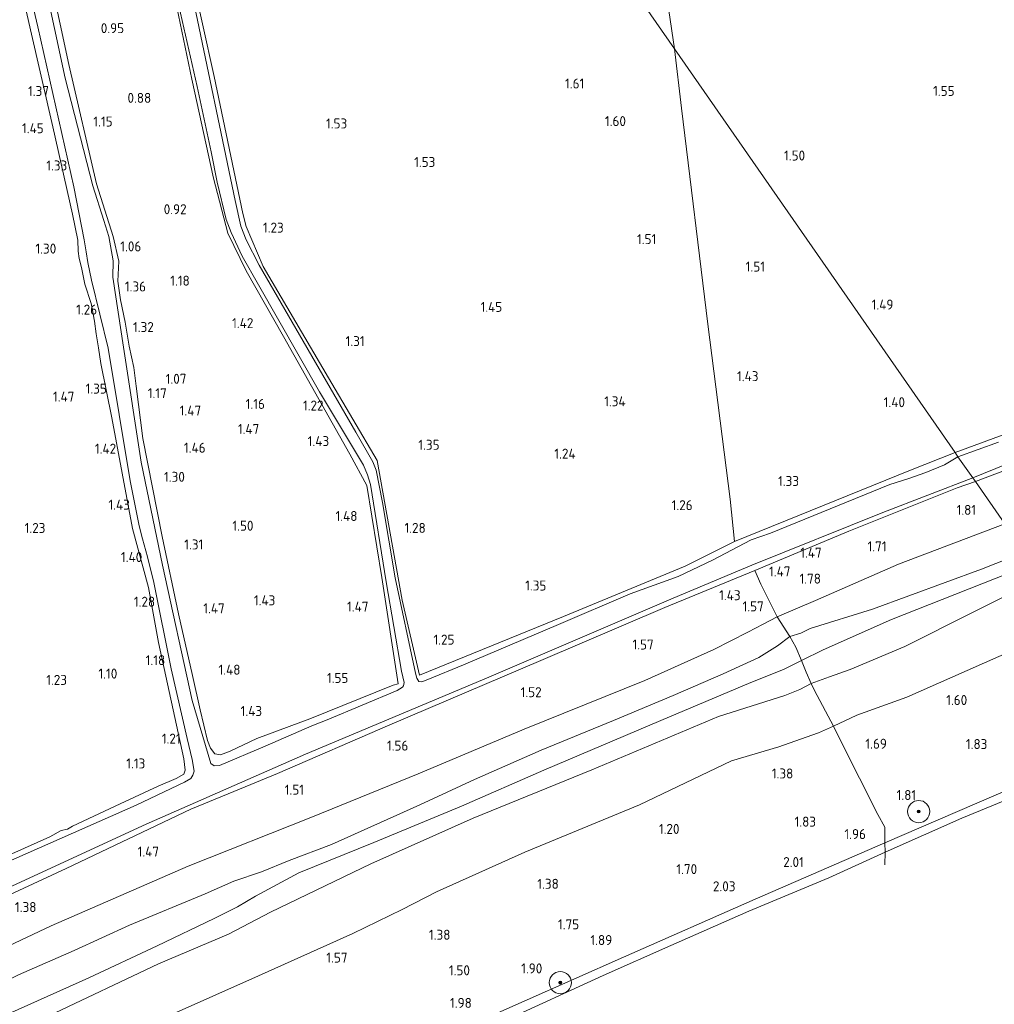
# Model space of a CAD drawing. Extents: x 130905 to 137824, y 412333 to 417928.
# Tile 241 of 256: x 135744 to 135919, y 416242 to 416420. Entities that reach past the tile are written whole.
import ezdxf
from ezdxf.enums import TextEntityAlignment as Align

# ---------------------------------------------------------------- set-up
doc = ezdxf.new("R2010")
doc.units = 0
for name, color, linetype, lineweight in [('B-ME-GR-BOOM-S', 90, 'Continuous', 25), ('B-ME-GR-GRAS-GV', 60, 'Continuous', 13), ('B-ME-GW-OPHOGING_KRUIN-G', 90, 'Continuous', 18), ('B-ME-GW-TALUD_KRUIN-G', 90, 'Continuous', 18), ('B-ME-GW-TALUD_TEEN-G', 90, 'Continuous', 18), ('B-ME-IE-TERREINAFSCHEIDING_DOORGANG-G', 210, 'Continuous', 18), ('B-ME-IE-TERREINAFSCHEIDING_KUNSTMATIG_HEKWERK-G', 20, 'IE-TERREINAFSCHEIDING-KUNSTMATIG', 18), ('B-ME-OB-BEKLEDING_STEEN-GV', 30, 'Continuous', 18), ('B-ME-OB-OEVERVOORZIENING-G', 7, 'Continuous', 18), ('B-ME-OG-WATER_RIVIER-GV', 130, 'Continuous', 18), ('B-ME-OG-WATER_SLOOT-G', 120, 'Continuous', 18), ('B-ME-OG-WATER_SLOOT-GV', 120, 'Continuous', 18), ('X-XX-AL-HOOGTELABEL-S', 7, 'Continuous', 25)]:
    doc.layers.add(name, color=color, linetype=linetype, lineweight=lineweight)
doc.styles.add('NLCS-ISO-ANNOTATIVE-T18', font='NLCS-ISO.ttf', dxfattribs={"height": 1.8})
doc.linetypes.add('IE-TERREINAFSCHEIDING-KUNSTMATIG', pattern='A,4,[82,NLCS.SHX,S=0.75,R=90,X=0,Y=0],4,-2', length=10)

# ---------------------------------------------------------------- blocks, each defined once
blk = doc.blocks.new('SAL-HOOGTELABEL-SO')
at = {"color": 0, "linetype": 'ByBlock', "lineweight": -2, "style": 'NLCS-ISO-ANNOTATIVE-T18'}
blk.add_attdef('HOOGTE', text='', height=1.8, dxfattribs=at).set_placement((2.79, 0), align=Align.RIGHT)
blk = doc.blocks.new('SGR-BOOM_01-SO')
at = {"linetype": 'ByBlock', "lineweight": 18}
h = blk.add_hatch(color=0, dxfattribs=at)
h.dxf.hatch_style = 1
edge = h.paths.add_edge_path()
edge.add_arc((0, 0), 0.25, 0, 360)
at = {"color": 0, "linetype": 'ByBlock', "lineweight": 18}
for radius in [2, 0.25]:
    blk.add_circle((0, 0), radius, dxfattribs=at)

msp = doc.modelspace()

# ---------------------------------------------------------------- linework, layer by layer
at = {"layer": 'B-ME-GR-GRAS-GV'}
for points in [[(135841.853, 416570.233, 1.586), (135844.052, 416551.485, 1.577), (135847.511, 416522.77, 1.615), (135851.134, 416494.188, 1.644), (135854.595, 416465.75, 1.59), (135858.183, 416436.846, 1.6), (135861.491, 416414.423, 1.647), (135772.676, 416542.1, 1.432), (135777.637, 416544.455, 1.32), (135793.987, 416552.34, 1.235), (135793.227, 416554.292, 1.329), (135800.419, 416557.768, 1.329), (135801.357, 416556.086, 1.251), (135814.69, 416562.55, 1.304), (135828.12, 416569.124, 1.378), (135840.704, 416575.374, 1.548)], [(135841.551, 416312.244, 1.209), (135815.625, 416301.642, 1.158), (135812.462, 416315.171, 1.181), (135807.999, 416340.305, 1.26), (135799.2, 416355.192, 1.229), (135787.439, 416375.258, 1.172), (135784.412, 416382.422, 1.178), (135783.818, 416384.767, 1.211), (135778.643, 416409.441, 1.264), (135772.346, 416437.935, 1.238), (135766.681, 416465.242, 1.186), (135760.197, 416494.972, 1.208), (135755.589, 416515.575, 1.337), (135752.181, 416531.563, 1.357), (135758.973, 416535.335, 1.475), (135771.105, 416541.35, 1.433), (135772.676, 416542.1, 1.432), (135861.491, 416414.423, 1.647), (135862.777, 416403.73, 1.606), (135867.535, 416364.856, 1.402), (135871.517, 416333.354, 1.302), (135872.326, 416325.728, 1.244), (135863.449, 416321.266, 1.237)], [(135903.999, 416338.6, 1.379), (135872.326, 416325.728, 1.244), (135871.517, 416333.354, 1.302), (135867.535, 416364.856, 1.402), (135862.777, 416403.73, 1.606), (135861.491, 416414.423, 1.647), (135912.008, 416341.79, 1.389)], [(135886.878, 416315.102, 1.638), (135879.961, 416312.145, 1.688), (135877.026, 416318.067, 1.59), (135875.97, 416320.519, 1.567), (135892.89, 416327.612, 1.597), (135912.395, 416335.409, 1.535), (135915.67, 416336.525, 1.508), (135920.953, 416328.93, 1.783), (135901.807, 416321.669, 1.868)], [(135884.253, 416309.256, 2.132), (135882.283, 416308.632, 2.176), (135879.961, 416312.145, 1.688), (135886.878, 416315.102, 1.638), (135901.807, 416321.669, 1.868), (135920.953, 416328.93, 1.783), (135924.495, 416323.837, 2.289), (135916.784, 416320.727, 2.276), (135897.124, 416313.549, 2.241), (135885.948, 416310.055, 2.108)], [(135889.401, 416301.371, 2.378), (135886.09, 416300.166, 2.302), (135885.231, 416302.235, 2.281), (135884.385, 416304.294, 2.214), (135883.337, 416306.694, 2.203), (135882.283, 416308.632, 2.176), (135884.253, 416309.256, 2.132), (135885.948, 416310.055, 2.108), (135897.124, 416313.549, 2.241), (135916.784, 416320.727, 2.276), (135924.495, 416323.837, 2.289), (135927.666, 416319.277, 2.298), (135902.978, 416306.853, 2.289), (135893.128, 416302.678, 2.23)], [(135894.325, 416294.498, 1.611), (135890.158, 416292.471, 1.623), (135886.713, 416298.907, 2.211), (135886.09, 416300.166, 2.302), (135889.401, 416301.371, 2.378), (135893.128, 416302.678, 2.23), (135902.978, 416306.853, 2.289), (135927.666, 416319.277, 2.298), (135933.059, 416311.523, 1.65), (135928.984, 416309.033, 1.65), (135919.873, 416305.028, 1.603), (135903.336, 416297.728, 1.597)], [(135925.561, 416282.748, 1.48), (135899.393, 416271.478, 1.556), (135899.357, 416274.305, 1.917), (135898.089, 416276.582, 1.852), (135891.518, 416289.693, 1.574), (135890.158, 416292.471, 1.623), (135894.325, 416294.498, 1.611), (135903.336, 416297.728, 1.597), (135919.873, 416305.028, 1.603), (135928.984, 416309.033, 1.65), (135933.059, 416311.523, 1.65), (135946.081, 416292.813, 1.913), (135947.014, 416291.458, 1.459)]]:
    msp.add_polyline3d(points, close=True, dxfattribs=at)
for points in [[(135739.207, 416450.803, 0.598), (135746.871, 416418.412, 0.598), (135753.349, 416389.57, 0.598), (135755.261, 416380.035, 0.598), (135755.581, 416377.892, 0.598), (135755.92, 416375.98, 0.598), (135756.534, 416372.794, 0.598), (135759.547, 416360.536, 0.598), (135763.509, 416336.68, 0.598), (135765.144, 416328.568, 0.598), (135765.754, 416326.246, 0.598), (135766.633, 416322.952, 0.598), (135767.764, 416318.361, 0.598), (135770.924, 416302.786, 0.598), (135773.771, 416290.296, 0.598), (135774.658, 416286.473, 0.598), (135775.037, 416284.37, 0.598), (135774.782, 416283.65, 0.598), (135774.466, 416283.094, 0.598), (135773.305, 416282.422, 0.598), (135764.594, 416278.282, 0.598), (135735.876, 416265.602, 0.598)], [(135772.305, 416422.153, 0.598), (135775.555, 416407.677, 0.598), (135778.078, 416395.868, 0.598), (135779.196, 416390.432, 0.598), (135780.776, 416383.72, 0.598), (135781.679, 416381.393, 0.598), (135783.67, 416377.116, 0.598), (135786.614, 416371.919, 0.598), (135797.577, 416352.707, 0.598), (135805.511, 416339.504, 0.598), (135806.254, 416337.71, 0.598), (135806.78, 416335.982, 0.598), (135809.589, 416318.46, 0.598), (135812.351, 416302.374, 0.598), (135812.839, 416300.372, 0.598), (135812.752, 416299.767, 0.598), (135812.556, 416299.516, 0.598), (135811.56, 416298.912, 0.598), (135798.962, 416293.621, 0.598), (135796.219, 416292.562, 0.598), (135787.825, 416288.866, 0.598), (135779.576, 416285.395, 0.598), (135778.619, 416285.317, 0.598), (135778.067, 416285.761, 0.598), (135774.657, 416297.083, 0.598), (135769.325, 416321.5, 0.598), (135765.528, 416339.998, 0.598), (135762.298, 416360.711, 0.598), (135760.412, 416373.305, 0.598), (135760.437, 416376.254, 0.598), (135759.669, 416380.634, 0.598), (135758.795, 416383.522, 0.598), (135756.805, 416389.747, 0.598), (135751.804, 416409.151, 0.598), (135744.292, 416444.136, 0.598)], [(135768.324, 416439.311, 0.933), (135774.608, 416408.951, 0.938), (135778.51, 416391.123, 0.933), (135781.095, 416381.234, 0.99), (135784.395, 416374.475, 1.153), (135791.136, 416362.616, 1.347), (135803.062, 416341.489, 1.367), (135806.133, 416335.79, 1.337), (135808.85, 416319.231, 1.303), (135811.771, 416300.12, 1.331), (135810.887, 416299.886, 1.415), (135795.859, 416293.792, 1.51), (135786.294, 416290.282, 1.462), (135781.51, 416287.98, 1.324), (135779.756, 416287.308, 1.27), (135778.759, 416287.508, 1.215), (135777.983, 416288.526, 1.173), (135777.412, 416289.923, 1.151), (135776.124, 416295.402, 0.954), (135774.764, 416301.6, 0.98), (135772.228, 416312.731, 0.839), (135769.3, 416326.615, 0.848), (135765.794, 416344.283, 0.924), (135764.603, 416353.677, 0.951), (135764.149, 416357.058, 0.888), (135763.343, 416360.904, 0.95), (135762.608, 416365.218, 0.964), (135761.791, 416369.247, 0.973), (135761.297, 416372.62, 1.127), (135761.458, 416376.191, 1.092), (135760.434, 416380.627, 0.986), (135757.486, 416390.132, 1.082), (135752.455, 416411.636, 1.056), (135748.004, 416432.607, 1.085)], [(135748.004, 416432.607, 1.085), (135752.455, 416411.636, 1.056), (135757.486, 416390.132, 1.082), (135760.434, 416380.627, 0.986), (135761.458, 416376.191, 1.092), (135761.297, 416372.62, 1.127), (135761.791, 416369.247, 0.973), (135762.608, 416365.218, 0.964), (135763.343, 416360.904, 0.95), (135764.149, 416357.058, 0.888), (135764.603, 416353.677, 0.951), (135765.794, 416344.283, 0.924), (135769.3, 416326.615, 0.848), (135772.228, 416312.731, 0.839), (135774.764, 416301.6, 0.98), (135776.124, 416295.402, 0.954), (135777.412, 416289.923, 1.151), (135777.983, 416288.526, 1.173), (135778.759, 416287.508, 1.215), (135779.756, 416287.308, 1.27), (135781.51, 416287.98, 1.324), (135786.294, 416290.282, 1.462), (135795.859, 416293.792, 1.51), (135810.887, 416299.886, 1.415), (135811.771, 416300.12, 1.331), (135808.85, 416319.231, 1.303), (135806.133, 416335.79, 1.337), (135803.062, 416341.489, 1.367), (135791.136, 416362.616, 1.347), (135784.395, 416374.475, 1.153), (135781.095, 416381.234, 0.99), (135778.51, 416391.123, 0.933), (135774.608, 416408.951, 0.938), (135768.324, 416439.311, 0.933)], [(135772.346, 416437.935, 1.238), (135778.643, 416409.441, 1.264), (135783.818, 416384.767, 1.211), (135784.412, 416382.422, 1.178), (135787.439, 416375.258, 1.172), (135799.2, 416355.192, 1.229), (135807.999, 416340.305, 1.26), (135812.462, 416315.171, 1.181), (135815.625, 416301.642, 1.158), (135841.551, 416312.244, 1.209), (135863.449, 416321.266, 1.237), (135872.326, 416325.728, 1.244), (135903.999, 416338.6, 1.379), (135912.008, 416341.79, 1.389), (135912.489, 416340.99, 0.598), (135910.084, 416339.526, 0.598), (135906.743, 416338.151, 0.598), (135903.493, 416336.999, 0.598), (135900.256, 416335.995, 0.598), (135878.813, 416327.222, 0.598), (135875.282, 416326.017, 0.598), (135868.329, 416322.349, 0.598), (135862.153, 416319.426, 0.598), (135853.499, 416316.303, 0.598), (135840.633, 416310.764, 0.598), (135823.541, 416303.514, 0.598), (135817.088, 416300.899, 0.598), (135816.037, 416300.472, 0.598), (135815.484, 416300.519, 0.598), (135815.151, 416301.133, 0.598), (135814.859, 416302.018, 0.598), (135811.231, 416319.168, 0.598), (135808.968, 416332.771, 0.598), (135807.826, 416338.582, 0.598), (135807.217, 416340.097, 0.598), (135804.129, 416345.42, 0.598), (135786.752, 416375.488, 0.598), (135784.382, 416380.05, 0.598), (135783.433, 416382.533, 0.598), (135782.422, 416387.108, 0.598), (135774.785, 416423.663, 0.598)], [(136023.046, 416384.417, 1.503), (136013.133, 416381.083, 1.531), (135999.565, 416375.46, 1.48), (135990.642, 416372.675, 1.554), (135982.999, 416369.297, 1.465), (135973.414, 416365.548, 1.472), (135968.488, 416363.7, 1.445), (135957.707, 416359.654, 1.385), (135942.667, 416353.402, 1.44), (135930.539, 416348.914, 1.372), (135928.261, 416348.24, 1.215), (135926.805, 416347.576, 1.271), (135925.399, 416346.737, 1.332), (135919.994, 416344.7, 1.352), (135912.008, 416341.79, 1.389), (135861.491, 416414.423, 1.647), (135858.183, 416436.846, 1.6)], [(135741.593, 416435.372, 1.197), (135745.575, 416417.841, 1.165), (135749.621, 416400.393, 1.082), (135753.16, 416384.674, 1.122), (135754.082, 416380.002, 1.178), (135754.171, 416378.028, 1.045), (135754.342, 416376.672, 1.084), (135754.757, 416375.088, 1.273), (135755.363, 416372.078, 1.258), (135756.472, 416368.588, 1.394), (135757.088, 416365.404, 1.222), (135757.384, 416363.137, 1.211), (135757.831, 416360.596, 0.982), (135758.224, 416357.77, 1.158), (135760.247, 416347.993, 1.218), (135763.911, 416328.086, 0.985), (135766.826, 416317.442, 1.032), (135768.637, 416307.531, 1.076), (135773.19, 416286.604, 1.316), (135773.436, 416284.572, 1.319), (135773.166, 416283.827, 1.319), (135771.822, 416283.058, 1.291), (135768.558, 416281.67, 1.262), (135761.732, 416278.496, 1.27), (135753.137, 416274.488, 1.211), (135752.235, 416273.942, 1.14), (135751.075, 416273.707, 1.113), (135749.063, 416272.577, 1.253), (135739.852, 416268.501, 1.258)], [(135739.852, 416268.501, 1.258), (135749.063, 416272.577, 1.253), (135751.075, 416273.707, 1.113), (135752.235, 416273.942, 1.14), (135753.137, 416274.488, 1.211), (135761.732, 416278.496, 1.27), (135768.558, 416281.67, 1.262), (135771.822, 416283.058, 1.291), (135773.166, 416283.827, 1.319), (135773.436, 416284.572, 1.319), (135773.19, 416286.604, 1.316), (135768.637, 416307.531, 1.076), (135766.826, 416317.442, 1.032), (135763.911, 416328.086, 0.985), (135760.247, 416347.993, 1.218), (135758.224, 416357.77, 1.158), (135757.831, 416360.596, 0.982), (135757.384, 416363.137, 1.211), (135757.088, 416365.404, 1.222), (135756.472, 416368.588, 1.394), (135755.363, 416372.078, 1.258), (135754.757, 416375.088, 1.273), (135754.342, 416376.672, 1.084), (135754.171, 416378.028, 1.045), (135754.082, 416380.002, 1.178), (135753.16, 416384.674, 1.122), (135749.621, 416400.393, 1.082), (135745.575, 416417.841, 1.165), (135741.593, 416435.372, 1.197)], [(136020.74, 416370.64, 1.751), (136008.633, 416365.173, 1.838), (135997.54, 416359.714, 1.913), (135987.062, 416354.155, 1.813), (135982.998, 416352.183, 1.811), (135979.104, 416350.369, 1.73), (135958.092, 416341.092, 1.787), (135932.261, 416333.09, 1.69), (135920.953, 416328.93, 1.783), (135915.67, 416336.525, 1.508), (135928.542, 416341.416, 1.691), (135942.124, 416346.421, 1.673), (135956.057, 416352.003, 1.715), (135968.484, 416356.506, 1.725), (135979.647, 416360.915, 1.685), (135989.056, 416364.561, 1.781), (136000.663, 416368.84, 1.77), (136008.17, 416371.599, 1.696), (136016.868, 416375.089, 1.459)], [(135919.818, 416343.594, 0.598), (135912.489, 416340.99, 0.598), (135912.008, 416341.79, 1.389), (135919.994, 416344.7, 1.352)], [(135928.542, 416341.416, 1.691), (135915.67, 416336.525, 1.508), (135915.227, 416337.182, 0.598), (135925.404, 416341.315, 0.598)], [(135734.495, 416260.149, 0.598), (135766.408, 416274.874, 0.598), (135795.073, 416287.443, 0.598), (135828.098, 416301.295, 0.598), (135861.26, 416315.526, 0.598), (135875.437, 416321.47, 0.598), (135899.029, 416330.95, 0.598), (135915.227, 416337.182, 0.598), (135915.67, 416336.525, 1.508), (135912.395, 416335.409, 1.535), (135892.89, 416327.612, 1.597), (135875.97, 416320.519, 1.567), (135859.773, 416313.837, 1.711), (135837.428, 416304.326, 1.555), (135810.252, 416292.739, 1.547), (135790.018, 416283.969, 1.612), (135781.137, 416280.295, 1.46), (135774.461, 416277.547, 1.517), (135751.984, 416266.891, 1.462), (135731.561, 416257.393, 1.556)], [(135731.561, 416257.393, 1.556), (135751.984, 416266.891, 1.462), (135774.461, 416277.547, 1.517), (135781.137, 416280.295, 1.46), (135790.018, 416283.969, 1.612), (135810.252, 416292.739, 1.547), (135837.428, 416304.326, 1.555), (135859.773, 416313.837, 1.711), (135875.97, 416320.519, 1.567), (135877.026, 416318.067, 1.59), (135879.961, 416312.145, 1.688), (135877.469, 416310.859, 1.549), (135874.701, 416309.418, 1.517), (135868.611, 416306.311, 1.623), (135856.171, 416300.69, 1.72), (135834.459, 416291.929, 1.574), (135815.366, 416283.88, 1.606), (135796.319, 416276.178, 1.695), (135773.987, 416267.284, 1.656), (135749.324, 416256.534, 1.548), (135735.026, 416249.823, 1.471)], [(135735.026, 416249.823, 1.471), (135749.324, 416256.534, 1.548), (135773.987, 416267.284, 1.656), (135796.319, 416276.178, 1.695), (135815.366, 416283.88, 1.606), (135834.459, 416291.929, 1.574), (135856.171, 416300.69, 1.72), (135868.611, 416306.311, 1.623), (135874.701, 416309.418, 1.517), (135877.469, 416310.859, 1.549), (135879.961, 416312.145, 1.688), (135882.283, 416308.632, 2.176), (135880.074, 416306.93, 2.214), (135876.713, 416304.844, 2.18), (135870.261, 416301.907, 2.172), (135861.282, 416298.032, 2.217), (135850.519, 416293.495, 2.18), (135837.491, 416288.181, 2.22), (135825.51, 416282.892, 2.226), (135815.633, 416278.309, 2.307), (135799.733, 416271.199, 2.36), (135792.158, 416268.332, 2.296), (135787.135, 416266.284, 2.156), (135782.15, 416264.558, 2.098), (135777.044, 416262.308, 2.115), (135763.374, 416256.649, 2.27), (135753.453, 416252.12, 2.237), (135743.438, 416247.695, 2.257)], [(135743.438, 416247.695, 2.257), (135753.453, 416252.12, 2.237), (135763.374, 416256.649, 2.27), (135777.044, 416262.308, 2.115), (135782.15, 416264.558, 2.098), (135787.135, 416266.284, 2.156), (135792.158, 416268.332, 2.296), (135799.733, 416271.199, 2.36), (135815.633, 416278.309, 2.307), (135825.51, 416282.892, 2.226), (135837.491, 416288.181, 2.22), (135850.519, 416293.495, 2.18), (135861.282, 416298.032, 2.217), (135870.261, 416301.907, 2.172), (135876.713, 416304.844, 2.18), (135880.074, 416306.93, 2.214), (135882.283, 416308.632, 2.176), (135883.337, 416306.694, 2.203), (135884.385, 416304.294, 2.214), (135885.231, 416302.235, 2.281), (135886.09, 416300.166, 2.302), (135884.063, 416299.097, 2.282), (135881.363, 416298.001, 2.26), (135869.414, 416294.211, 2.309), (135858.015, 416289.435, 2.429), (135846.633, 416284.598, 2.352), (135825.292, 416275.943, 2.362), (135806.861, 416267.681, 2.386), (135788.776, 416259.018, 2.385), (135781.216, 416255.029, 2.33), (135768.64, 416249.71, 2.402), (135748.904, 416240.319, 2.362)], [(135748.904, 416240.319, 2.362), (135768.64, 416249.71, 2.402), (135781.216, 416255.029, 2.33), (135788.776, 416259.018, 2.385), (135806.861, 416267.681, 2.386), (135825.292, 416275.943, 2.362), (135846.633, 416284.598, 2.352), (135858.015, 416289.435, 2.429), (135869.414, 416294.211, 2.309), (135881.363, 416298.001, 2.26), (135884.063, 416299.097, 2.282), (135886.09, 416300.166, 2.302), (135886.713, 416298.907, 2.211), (135890.158, 416292.471, 1.623), (135887.42, 416291.295, 1.513), (135885.182, 416290.505, 1.431), (135880.31, 416288.775, 1.49), (135871.752, 416286.271, 1.573), (135855.212, 416278.305, 1.541), (135834.573, 416269.825, 1.58), (135818.665, 416262.671, 1.505), (135812.457, 416259.451, 1.488), (135803.594, 416255.185, 1.587), (135786.64, 416247.518, 1.614), (135771.283, 416240.673, 1.649)], [(135771.283, 416240.673, 1.649), (135786.64, 416247.518, 1.614), (135803.594, 416255.185, 1.587), (135812.457, 416259.451, 1.488), (135818.665, 416262.671, 1.505), (135834.573, 416269.825, 1.58), (135855.212, 416278.305, 1.541), (135871.752, 416286.271, 1.573), (135880.31, 416288.775, 1.49), (135885.182, 416290.505, 1.431), (135887.42, 416291.295, 1.513), (135890.158, 416292.471, 1.623), (135891.518, 416289.693, 1.574), (135898.089, 416276.582, 1.852), (135899.357, 416274.305, 1.917), (135899.393, 416271.478, 1.556), (135876.003, 416261.354, 1.495), (135852.34, 416250.881, 1.447), (135825.496, 416238.994, 1.502)]]:
    msp.add_polyline3d(points, dxfattribs=at)
at = {"layer": 'B-ME-GW-OPHOGING_KRUIN-G'}
msp.add_polyline3d([(135925.96, 416321.731, 2.293), (135900.554, 416311.691, 2.382), (135888.24, 416306.214, 2.343), (135884.385, 416304.294, 2.214), (135881.126, 416302.688, 2.239), (135875.258, 416300.375, 2.319), (135859.034, 416293.486, 2.381), (135837.957, 416284.546, 2.421), (135823.176, 416278.068, 2.385), (135807.381, 416271.543, 2.407), (135793.851, 416266.091, 2.456), (135786.063, 416261.878, 2.385), (135782.834, 416259.982, 2.264), (135778.62, 416257.844, 2.319), (135768.383, 416252.943, 2.368), (135756.104, 416247.17, 2.342), (135735.778, 416238.135, 2.351)], dxfattribs=at)
at = {"layer": 'B-ME-GW-TALUD_KRUIN-G'}
for points in [[(135924.495, 416323.837, 2.289), (135916.784, 416320.727, 2.276), (135897.124, 416313.549, 2.241), (135885.948, 416310.055, 2.108), (135884.253, 416309.256, 2.132), (135882.283, 416308.632, 2.176), (135880.074, 416306.93, 2.214), (135876.713, 416304.844, 2.18), (135870.261, 416301.907, 2.172), (135861.282, 416298.032, 2.217), (135850.519, 416293.495, 2.18), (135837.491, 416288.181, 2.22), (135825.51, 416282.892, 2.226), (135815.633, 416278.309, 2.307), (135799.733, 416271.199, 2.36), (135792.158, 416268.332, 2.296), (135787.135, 416266.284, 2.156), (135782.15, 416264.558, 2.098), (135777.044, 416262.308, 2.115), (135763.374, 416256.649, 2.27), (135753.453, 416252.12, 2.237), (135743.438, 416247.695, 2.257), (135728.153, 416240.074, 2.274)], [(135748.904, 416240.319, 2.362), (135768.64, 416249.71, 2.402), (135781.216, 416255.029, 2.33), (135788.776, 416259.018, 2.385), (135806.861, 416267.681, 2.386), (135825.292, 416275.943, 2.362), (135846.633, 416284.598, 2.352), (135858.015, 416289.435, 2.429), (135869.414, 416294.211, 2.309), (135881.363, 416298.001, 2.26), (135884.063, 416299.097, 2.282), (135886.09, 416300.166, 2.302), (135889.401, 416301.371, 2.378), (135893.128, 416302.678, 2.23), (135902.978, 416306.853, 2.289), (135927.666, 416319.277, 2.298)], [(135947.014, 416291.458, 1.459), (135925.561, 416282.748, 1.48), (135899.393, 416271.478, 1.556), (135876.003, 416261.354, 1.495), (135852.34, 416250.881, 1.447), (135825.496, 416238.994, 1.502), (135812.848, 416233.561, 1.546), (135804.017, 416229.792, 1.591), (135788.51, 416222.512, 1.471), (135772.852, 416215.668, 1.491), (135759.914, 416209.872, 1.491), (135746.054, 416203.521, 1.481), (135733.925, 416198.395, 1.501), (135720.763, 416192.18, 1.494), (135708.423, 416186.67, 1.514), (135694.001, 416180.136, 1.561), (135682.012, 416173.832, 1.491), (135678.101, 416171.848, 1.441), (135663.945, 416165.525, 1.431), (135652.372, 416160.184, 1.481), (135634.415, 416151.647, 1.491), (135624.326, 416147.101, 1.531)]]:
    msp.add_polyline3d(points, dxfattribs=at)
at = {"layer": 'B-ME-GW-TALUD_TEEN-G'}
for points in [[(135920.953, 416328.93, 1.783), (135901.807, 416321.669, 1.868), (135886.878, 416315.102, 1.638), (135879.961, 416312.145, 1.688), (135877.469, 416310.859, 1.549), (135874.701, 416309.418, 1.517), (135868.611, 416306.311, 1.623), (135856.171, 416300.69, 1.72), (135834.459, 416291.929, 1.574), (135815.366, 416283.88, 1.606), (135796.319, 416276.178, 1.695), (135773.987, 416267.284, 1.656), (135749.324, 416256.534, 1.548), (135735.026, 416249.823, 1.471), (135721.857, 416243.911, 1.414), (135707.565, 416237.128, 1.505), (135687.854, 416228.35, 1.775), (135663.146, 416216.123, 1.721), (135636.427, 416203.7, 1.681), (135609.795, 416191.876, 1.604), (135597.11, 416185.86, 1.649)], [(135771.283, 416240.673, 1.649), (135786.64, 416247.518, 1.614), (135803.594, 416255.185, 1.587), (135812.457, 416259.451, 1.488), (135818.665, 416262.671, 1.505), (135834.573, 416269.825, 1.58), (135855.212, 416278.305, 1.541), (135871.752, 416286.271, 1.573), (135880.31, 416288.775, 1.49), (135885.182, 416290.505, 1.431), (135887.42, 416291.295, 1.513), (135890.158, 416292.471, 1.623), (135894.325, 416294.498, 1.611), (135903.336, 416297.728, 1.597), (135919.873, 416305.028, 1.603), (135928.984, 416309.033, 1.65), (135933.059, 416311.523, 1.65)]]:
    msp.add_polyline3d(points, dxfattribs=at)
at = {"layer": 'B-ME-IE-TERREINAFSCHEIDING_DOORGANG-G'}
for points in [[(135871.517, 416333.354, 1.302), (135872.326, 416325.728, 1.244)], [(135883.337, 416306.694, 2.203), (135884.385, 416304.294, 2.214), (135885.231, 416302.235, 2.281)]]:
    msp.add_polyline3d(points, dxfattribs=at)
at = {"layer": 'B-ME-IE-TERREINAFSCHEIDING_KUNSTMATIG_HEKWERK-G'}
for points in [[(135841.853, 416570.233, 1.586), (135844.052, 416551.485, 1.577), (135847.511, 416522.77, 1.615), (135851.134, 416494.188, 1.644), (135854.595, 416465.75, 1.59), (135858.183, 416436.846, 1.6), (135861.491, 416414.423, 1.647)], [(135861.491, 416414.423, 1.647), (135862.777, 416403.73, 1.606), (135867.535, 416364.856, 1.402), (135871.517, 416333.354, 1.302)], [(135883.337, 416306.694, 2.203), (135882.283, 416308.632, 2.176), (135879.961, 416312.145, 1.688), (135877.026, 416318.067, 1.59), (135875.97, 416320.519, 1.567)], [(135885.231, 416302.235, 2.281), (135886.09, 416300.166, 2.302), (135886.713, 416298.907, 2.211), (135890.158, 416292.471, 1.623), (135891.518, 416289.693, 1.574), (135898.089, 416276.582, 1.852), (135899.357, 416274.305, 1.917), (135899.393, 416271.478, 1.556)], [(135899.393, 416271.478, 1.556), (135899.406, 416269.794, 1), (135899.367, 416267.514, 1)]]:
    msp.add_polyline3d(points, dxfattribs=at)
at = {"layer": 'B-ME-OB-BEKLEDING_STEEN-GV'}
msp.add_polyline3d([(135913.217, 416275.951, 1), (135899.406, 416269.794, 1), (135899.393, 416271.478, 1.556), (135925.561, 416282.748, 1.48), (135947.014, 416291.458, 1.459), (135947.717, 416290.428, 1), (135935.716, 416285.39, 1), (135924.045, 416280.37, 1)], close=True, dxfattribs=at)
msp.add_polyline3d([(135825.496, 416238.994, 1.502), (135852.34, 416250.881, 1.447), (135876.003, 416261.354, 1.495), (135899.393, 416271.478, 1.556), (135899.406, 416269.794, 1), (135889.282, 416265.203, 1), (135874.903, 416259.169, 1), (135860.841, 416253.004, 1), (135848.674, 416247.605, 1), (135830.585, 416239.344, 1)], dxfattribs=at)
at = {"layer": 'B-ME-OB-OEVERVOORZIENING-G'}
msp.add_polyline3d([(135830.585, 416239.344, 1), (135848.674, 416247.605, 1), (135860.841, 416253.004, 1), (135874.903, 416259.169, 1), (135889.282, 416265.203, 1), (135899.406, 416269.794, 1), (135913.217, 416275.951, 1), (135924.045, 416280.37, 1), (135935.716, 416285.39, 1), (135947.717, 416290.428, 1)], dxfattribs=at)
at = {"layer": 'B-ME-OG-WATER_RIVIER-GV'}
msp.add_polyline3d([(135830.585, 416239.344, 1), (135848.674, 416247.605, 1), (135860.841, 416253.004, 1), (135874.903, 416259.169, 1), (135889.282, 416265.203, 1), (135899.406, 416269.794, 1), (135913.217, 416275.951, 1), (135924.045, 416280.37, 1), (135935.716, 416285.39, 1), (135947.717, 416290.428, 1), (135950.792, 416285.705, 1), (135994.669, 416225.939, 1)], dxfattribs=at)
at = {"layer": 'B-ME-OG-WATER_SLOOT-G'}
for points in [[(135772.676, 416542.1, 1.432), (135771.105, 416541.35, 1.433), (135758.973, 416535.335, 1.475), (135752.181, 416531.563, 1.357), (135755.589, 416515.575, 1.337), (135760.197, 416494.972, 1.208), (135766.681, 416465.242, 1.186), (135772.346, 416437.935, 1.238), (135778.643, 416409.441, 1.264), (135783.818, 416384.767, 1.211), (135784.412, 416382.422, 1.178), (135787.439, 416375.258, 1.172), (135799.2, 416355.192, 1.229), (135807.999, 416340.305, 1.26), (135812.462, 416315.171, 1.181), (135815.625, 416301.642, 1.158), (135841.551, 416312.244, 1.209), (135863.449, 416321.266, 1.237), (135872.326, 416325.728, 1.244), (135903.999, 416338.6, 1.379), (135912.008, 416341.79, 1.389)], [(135749.316, 416529.547, 1.214), (135749.913, 416527.195, 1.27), (135751.964, 416516.911, 1.196), (135755.636, 416499.072, 1.151), (135756.889, 416492.976, 0.817), (135758.357, 416484.677, 0.902), (135763.34, 416461.994, 0.918), (135768.324, 416439.311, 0.933), (135774.608, 416408.951, 0.938), (135778.51, 416391.123, 0.933), (135781.095, 416381.234, 0.99), (135784.395, 416374.475, 1.153), (135791.136, 416362.616, 1.347), (135803.062, 416341.489, 1.367), (135806.133, 416335.79, 1.337), (135808.85, 416319.231, 1.303), (135811.771, 416300.12, 1.331), (135810.887, 416299.886, 1.415), (135795.859, 416293.792, 1.51)], [(135741.593, 416435.372, 1.197), (135745.575, 416417.841, 1.165), (135749.621, 416400.393, 1.082), (135753.16, 416384.674, 1.122), (135754.082, 416380.002, 1.178), (135754.171, 416378.028, 1.045), (135754.342, 416376.672, 1.084), (135754.757, 416375.088, 1.273), (135755.363, 416372.078, 1.258), (135756.472, 416368.588, 1.394), (135757.088, 416365.404, 1.222), (135757.384, 416363.137, 1.211), (135757.831, 416360.596, 0.982), (135758.224, 416357.77, 1.158), (135760.247, 416347.993, 1.218), (135763.911, 416328.086, 0.985), (135766.826, 416317.442, 1.032), (135768.637, 416307.531, 1.076), (135773.19, 416286.604, 1.316), (135773.436, 416284.572, 1.319), (135773.166, 416283.827, 1.319), (135771.822, 416283.058, 1.291), (135768.558, 416281.67, 1.262), (135761.732, 416278.496, 1.27), (135753.137, 416274.488, 1.211), (135752.235, 416273.942, 1.14), (135751.075, 416273.707, 1.113), (135749.063, 416272.577, 1.253), (135739.852, 416268.501, 1.258)], [(135795.859, 416293.792, 1.51), (135786.294, 416290.282, 1.462), (135781.51, 416287.98, 1.324), (135779.756, 416287.308, 1.27), (135778.759, 416287.508, 1.215), (135777.983, 416288.526, 1.173), (135777.412, 416289.923, 1.151), (135776.124, 416295.402, 0.954), (135774.764, 416301.6, 0.98), (135772.228, 416312.731, 0.839), (135769.3, 416326.615, 0.848), (135765.794, 416344.283, 0.924), (135764.603, 416353.677, 0.951), (135764.149, 416357.058, 0.888), (135763.343, 416360.904, 0.95), (135762.608, 416365.218, 0.964), (135761.791, 416369.247, 0.973), (135761.297, 416372.62, 1.127), (135761.458, 416376.191, 1.092), (135760.434, 416380.627, 0.986), (135757.486, 416390.132, 1.082), (135752.455, 416411.636, 1.056), (135748.004, 416432.607, 1.085)], [(136063.623, 416400.38, 1.652), (136048.982, 416394.799, 1.566), (136037.353, 416390.269, 1.551), (136023.046, 416384.417, 1.503), (136013.133, 416381.083, 1.531), (135999.565, 416375.46, 1.48), (135990.642, 416372.675, 1.554), (135982.999, 416369.297, 1.465), (135973.414, 416365.548, 1.472), (135968.488, 416363.7, 1.445), (135957.707, 416359.654, 1.385), (135942.667, 416353.402, 1.44), (135930.539, 416348.914, 1.372), (135928.261, 416348.24, 1.215), (135926.805, 416347.576, 1.271), (135925.399, 416346.737, 1.332), (135919.994, 416344.7, 1.352), (135912.008, 416341.79, 1.389)], [(136026.11, 416379.611, 1.409), (136021.8, 416377.488, 1.466), (136016.868, 416375.089, 1.459), (136008.17, 416371.599, 1.696), (136000.663, 416368.84, 1.77), (135989.056, 416364.561, 1.781), (135979.647, 416360.915, 1.685), (135968.484, 416356.506, 1.725), (135956.057, 416352.003, 1.715), (135942.124, 416346.421, 1.673), (135928.542, 416341.416, 1.691), (135915.67, 416336.525, 1.508)], [(135915.67, 416336.525, 1.508), (135912.395, 416335.409, 1.535), (135892.89, 416327.612, 1.597), (135875.97, 416320.519, 1.567), (135859.773, 416313.837, 1.711), (135837.428, 416304.326, 1.555), (135810.252, 416292.739, 1.547), (135790.018, 416283.969, 1.612), (135781.137, 416280.295, 1.46), (135774.461, 416277.547, 1.517), (135751.984, 416266.891, 1.462), (135731.561, 416257.393, 1.556), (135720.467, 416252.112, 1.669), (135714.372, 416249.732, 1.531), (135710.304, 416248.646, 1.388), (135708.622, 416250.72, 1.247), (135707.852, 416252.919, 1.232), (135708.597, 416253.933, 1.234)]]:
    msp.add_polyline3d(points, dxfattribs=at)
at = {"layer": 'B-ME-OG-WATER_SLOOT-GV'}
for points in [[(135735.876, 416265.602, 0.598), (135764.594, 416278.282, 0.598), (135773.305, 416282.422, 0.598), (135774.466, 416283.094, 0.598), (135774.782, 416283.65, 0.598), (135775.037, 416284.37, 0.598), (135774.658, 416286.473, 0.598), (135773.771, 416290.296, 0.598), (135770.924, 416302.786, 0.598), (135767.764, 416318.361, 0.598), (135766.633, 416322.952, 0.598), (135765.754, 416326.246, 0.598), (135765.144, 416328.568, 0.598), (135763.509, 416336.68, 0.598), (135759.547, 416360.536, 0.598), (135756.534, 416372.794, 0.598), (135755.92, 416375.98, 0.598), (135755.581, 416377.892, 0.598), (135755.261, 416380.035, 0.598), (135753.349, 416389.57, 0.598), (135746.871, 416418.412, 0.598), (135739.207, 416450.803, 0.598)], [(135744.292, 416444.136, 0.598), (135751.804, 416409.151, 0.598), (135756.805, 416389.747, 0.598), (135758.795, 416383.522, 0.598), (135759.669, 416380.634, 0.598), (135760.437, 416376.254, 0.598), (135760.412, 416373.305, 0.598), (135762.298, 416360.711, 0.598), (135765.528, 416339.998, 0.598), (135769.325, 416321.5, 0.598), (135774.657, 416297.083, 0.598), (135778.067, 416285.761, 0.598), (135778.619, 416285.317, 0.598), (135779.576, 416285.395, 0.598), (135787.825, 416288.866, 0.598), (135796.219, 416292.562, 0.598), (135798.962, 416293.621, 0.598), (135811.56, 416298.912, 0.598), (135812.556, 416299.516, 0.598), (135812.752, 416299.767, 0.598), (135812.839, 416300.372, 0.598), (135812.351, 416302.374, 0.598), (135809.589, 416318.46, 0.598), (135806.78, 416335.982, 0.598), (135806.254, 416337.71, 0.598), (135805.511, 416339.504, 0.598), (135797.577, 416352.707, 0.598), (135786.614, 416371.919, 0.598), (135783.67, 416377.116, 0.598), (135781.679, 416381.393, 0.598), (135780.776, 416383.72, 0.598), (135779.196, 416390.432, 0.598), (135778.078, 416395.868, 0.598), (135775.555, 416407.677, 0.598), (135772.305, 416422.153, 0.598)], [(135774.785, 416423.663, 0.598), (135782.422, 416387.108, 0.598), (135783.433, 416382.533, 0.598), (135784.382, 416380.05, 0.598), (135786.752, 416375.488, 0.598), (135804.129, 416345.42, 0.598), (135807.217, 416340.097, 0.598), (135807.826, 416338.582, 0.598), (135808.968, 416332.771, 0.598), (135811.231, 416319.168, 0.598), (135814.859, 416302.018, 0.598), (135815.151, 416301.133, 0.598), (135815.484, 416300.519, 0.598), (135816.037, 416300.472, 0.598), (135817.088, 416300.899, 0.598), (135823.541, 416303.514, 0.598), (135840.633, 416310.764, 0.598), (135853.499, 416316.303, 0.598), (135862.153, 416319.426, 0.598), (135868.329, 416322.349, 0.598), (135875.282, 416326.017, 0.598), (135878.813, 416327.222, 0.598), (135900.256, 416335.995, 0.598), (135903.493, 416336.999, 0.598), (135906.743, 416338.151, 0.598), (135910.084, 416339.526, 0.598), (135912.489, 416340.99, 0.598), (135915.227, 416337.182, 0.598), (135899.029, 416330.95, 0.598), (135875.437, 416321.47, 0.598), (135861.26, 416315.526, 0.598), (135828.098, 416301.295, 0.598), (135795.073, 416287.443, 0.598), (135766.408, 416274.874, 0.598), (135734.495, 416260.149, 0.598)], [(135925.404, 416341.315, 0.598), (135915.227, 416337.182, 0.598), (135912.489, 416340.99, 0.598), (135919.818, 416343.594, 0.598)]]:
    msp.add_polyline3d(points, dxfattribs=at)

# ---------------------------------------------------------------- block references
at = {"layer": 'B-ME-GR-BOOM-S'}
for p in [(135905.462, 416277.114, 1.941), (135840.947, 416246.316, 1.479)]:
    msp.add_blockref('SGR-BOOM_01-SO', p, dxfattribs=at)
at = {"layer": 'X-XX-AL-HOOGTELABEL-S'}
for p, values in [((135759.637, 416417.26, 0.946), {'HOOGTE': '0.95'}), ((135746.121, 416405.939, 1.37), {'HOOGTE': '1.37'}), ((135842.479, 416407.298, 1.613), {'HOOGTE': '1.61'}), ((135909.132, 416405.964, 1.55), {'HOOGTE': '1.55'}), ((135764.519, 416404.709, 0.878), {'HOOGTE': '0.88'}), ((135849.976, 416400.525, 1.601), {'HOOGTE': '1.60'}), ((135745.167, 416399.245, 1.449), {'HOOGTE': '1.45'}), ((135757.565, 416400.451, 1.145), {'HOOGTE': '1.15'}), ((135799.8, 416400.098, 1.533), {'HOOGTE': '1.53'}), ((135882.228, 416394.332, 1.5), {'HOOGTE': '1.50'}), ((135749.401, 416392.531, 1.332), {'HOOGTE': '1.33'}), ((135815.669, 416393.167, 1.525), {'HOOGTE': '1.53'}), ((135770.887, 416384.66, 0.921), {'HOOGTE': '0.92'}), ((135788.375, 416381.348, 1.225), {'HOOGTE': '1.23'}), ((135747.424, 416377.569, 1.304), {'HOOGTE': '1.30'}), ((135762.73, 416377.968, 1.057), {'HOOGTE': '1.06'}), ((135855.437, 416379.277, 1.513), {'HOOGTE': '1.51'}), ((135875.013, 416374.33, 1.508), {'HOOGTE': '1.51'}), ((135763.586, 416370.747, 1.357), {'HOOGTE': '1.36'}), ((135771.453, 416371.798, 1.178), {'HOOGTE': '1.18'}), ((135827.703, 416367.078, 1.45), {'HOOGTE': '1.45'}), ((135898.124, 416367.496, 1.488), {'HOOGTE': '1.49'}), ((135754.78, 416366.589, 1.257), {'HOOGTE': '1.26'}), ((135764.987, 416363.448, 1.32), {'HOOGTE': '1.32'}), ((135782.904, 416364.157, 1.421), {'HOOGTE': '1.42'}), ((135802.938, 416360.914, 1.308), {'HOOGTE': '1.31'}), ((135873.831, 416354.602, 1.432), {'HOOGTE': '1.43'}), ((135770.861, 416354.126, 1.071), {'HOOGTE': '1.07'}), ((135750.69, 416350.919, 1.47), {'HOOGTE': '1.47'}), ((135756.529, 416352.363, 1.345), {'HOOGTE': '1.35'}), ((135767.324, 416351.538, 1.17), {'HOOGTE': '1.17'}), ((135784.978, 416349.606, 1.158), {'HOOGTE': '1.16'}), ((135795.538, 416349.321, 1.218), {'HOOGTE': '1.22'}), ((135849.916, 416350.083, 1.344), {'HOOGTE': '1.34'}), ((135900.212, 416349.919, 1.395), {'HOOGTE': '1.40'}), ((135773.51, 416348.413, 1.471), {'HOOGTE': '1.47'}), ((135783.966, 416345.108, 1.471), {'HOOGTE': '1.47'}), ((135796.55, 416342.907, 1.434), {'HOOGTE': '1.43'}), ((135816.424, 416342.244, 1.346), {'HOOGTE': '1.35'}), ((135758.201, 416341.547, 1.42), {'HOOGTE': '1.42'}), ((135774.305, 416341.72, 1.463), {'HOOGTE': '1.46'}), ((135840.917, 416340.649, 1.238), {'HOOGTE': '1.24'}), ((135770.576, 416336.476, 1.295), {'HOOGTE': '1.30'}), ((135881.142, 416335.73, 1.331), {'HOOGTE': '1.33'}), ((135760.683, 416331.459, 1.432), {'HOOGTE': '1.43'}), ((135861.983, 416331.38, 1.258), {'HOOGTE': '1.26'}), ((135913.011, 416330.534, 1.808), {'HOOGTE': '1.81'}), ((135801.642, 416329.432, 1.484), {'HOOGTE': '1.48'}), ((135745.472, 416327.271, 1.225), {'HOOGTE': '1.23'}), ((135782.923, 416327.681, 1.496), {'HOOGTE': '1.50'}), ((135813.938, 416327.285, 1.275), {'HOOGTE': '1.28'}), ((135773.889, 416324.298, 1.307), {'HOOGTE': '1.31'}), ((135885.211, 416322.822, 1.467), {'HOOGTE': '1.47'}), ((135896.886, 416323.951, 1.708), {'HOOGTE': '1.71'}), ((135762.903, 416322.037, 1.395), {'HOOGTE': '1.40'}), ((135879.594, 416319.438, 1.471), {'HOOGTE': '1.47'}), ((135885.082, 416318.15, 1.784), {'HOOGTE': '1.78'}), ((135835.653, 416316.909, 1.346), {'HOOGTE': '1.35'}), ((135765.227, 416313.992, 1.282), {'HOOGTE': '1.28'}), ((135786.862, 416314.243, 1.425), {'HOOGTE': '1.43'}), ((135870.616, 416315.168, 1.434), {'HOOGTE': '1.43'}), ((135777.749, 416312.807, 1.47), {'HOOGTE': '1.47'}), ((135803.629, 416313.116, 1.471), {'HOOGTE': '1.47'}), ((135874.782, 416313.158, 1.571), {'HOOGTE': '1.57'}), ((135819.11, 416307.166, 1.245), {'HOOGTE': '1.25'}), ((135854.969, 416306.288, 1.571), {'HOOGTE': '1.57'}), ((135767.041, 416303.471, 1.182), {'HOOGTE': '1.18'}), ((135780.58, 416301.755, 1.482), {'HOOGTE': '1.48'}), ((135749.357, 416299.919, 1.231), {'HOOGTE': '1.23'}), ((135758.416, 416301.052, 1.1), {'HOOGTE': '1.10'}), ((135800.01, 416300.275, 1.551), {'HOOGTE': '1.55'}), ((135834.799, 416297.709, 1.521), {'HOOGTE': '1.52'}), ((135911.412, 416296.296, 1.603), {'HOOGTE': '1.60'}), ((135784.479, 416294.314, 1.434), {'HOOGTE': '1.43'}), ((135769.818, 416289.341, 1.207), {'HOOGTE': '1.21'}), ((135810.802, 416288.089, 1.558), {'HOOGTE': '1.56'}), ((135896.949, 416288.426, 1.694), {'HOOGTE': '1.69'}), ((135915.038, 416288.367, 1.828), {'HOOGTE': '1.83'}), ((135763.45, 416284.871, 1.134), {'HOOGTE': '1.13'}), ((135880.103, 416283.065, 1.378), {'HOOGTE': '1.38'}), ((135792.022, 416280.147, 1.508), {'HOOGTE': '1.51'}), ((135902.218, 416279.195, 1.806), {'HOOGTE': '1.81'}), ((135859.613, 416273.089, 1.203), {'HOOGTE': '1.20'}), ((135884.195, 416274.397, 1.828), {'HOOGTE': '1.83'}), ((135893.178, 416272.158, 1.957), {'HOOGTE': '1.96'}), ((135765.924, 416269.014, 1.471), {'HOOGTE': '1.47'}), ((135862.795, 416265.851, 1.703), {'HOOGTE': '1.70'}), ((135881.997, 416267.118, 2.007), {'HOOGTE': '2.01'}), ((135837.894, 416263.203, 1.378), {'HOOGTE': '1.38'}), ((135869.698, 416262.758, 2.032), {'HOOGTE': '2.03'}), ((135743.859, 416259.019, 1.384), {'HOOGTE': '1.38'}), ((135841.553, 416255.911, 1.753), {'HOOGTE': '1.75'}), ((135818.376, 416254.031, 1.378), {'HOOGTE': '1.38'}), ((135847.505, 416253.078, 1.888), {'HOOGTE': '1.89'}), ((135799.856, 416249.918, 1.567), {'HOOGTE': '1.57'}), ((135821.891, 416247.631, 1.503), {'HOOGTE': '1.50'}), ((135834.917, 416247.978, 1.895), {'HOOGTE': '1.90'}), ((135822.233, 416241.766, 1.982), {'HOOGTE': '1.98'})]:
    msp.add_blockref('SAL-HOOGTELABEL-SO', p, dxfattribs=at).add_auto_attribs(values)

doc.saveas('drawing.dxf')
